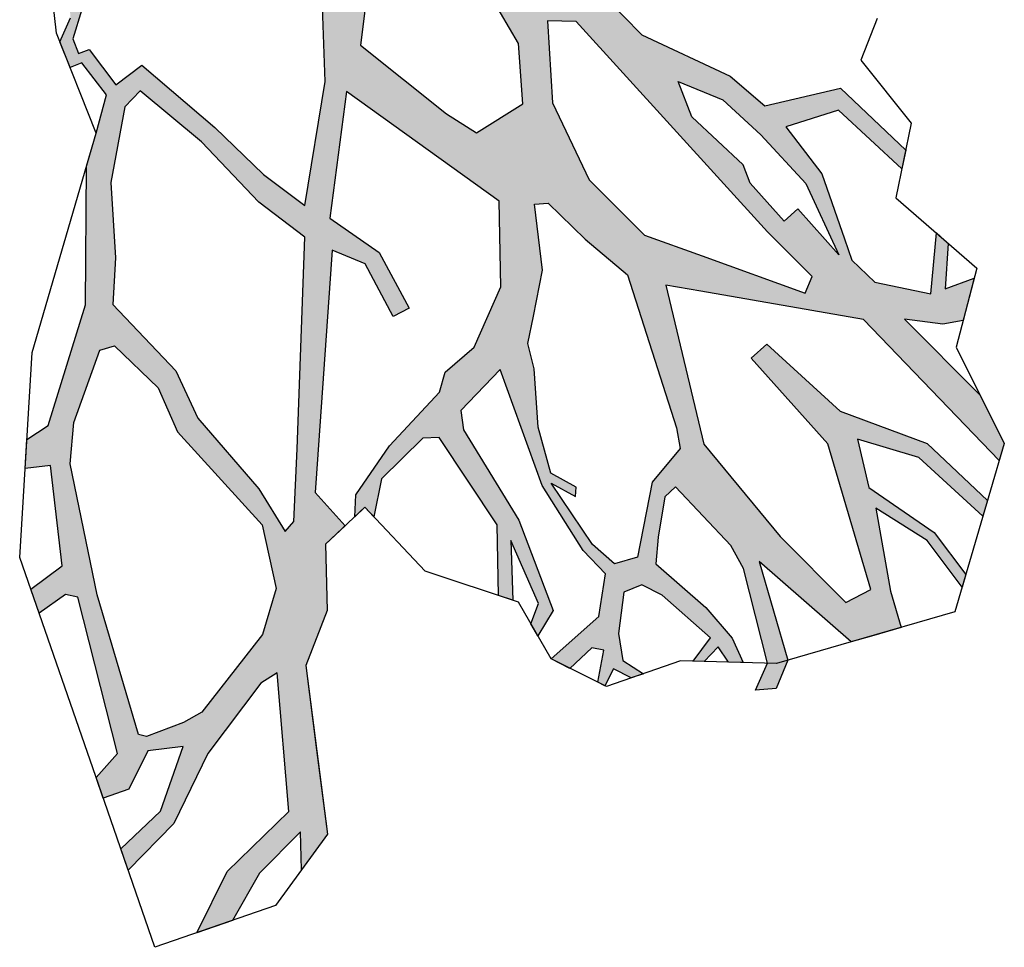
# Model space of a CAD drawing. Header units: feet. Extents: x 1377751 to 1381179, y 448542 to 452320.
# Tile 51 of 205: x 1377897.27 to 1377902.2, y 449342.9 to 449347.54. Entities that reach past the tile are written whole.
import ezdxf

# ---------------------------------------------------------------- set-up
doc = ezdxf.new("R2010")
doc.units = ezdxf.units.FT
doc.header["$MEASUREMENT"] = 0
doc.layers.add('MA- HONEY LOCUST TREE', color=3, linetype='Continuous')
doc.layers.add('VG_P_Cells', color=3, linetype='Continuous')

# ---------------------------------------------------------------- blocks, each defined once
blk = doc.blocks.new('HONEY LOCUST')
at = {"layer": 'MA- HONEY LOCUST TREE'}
h = blk.add_hatch(color=256, dxfattribs=at)
h.dxf.hatch_style = 1
h.paths.add_polyline_path([(4.4069, -1.4215), (4.5518, -1.3197), (5.2269, -0.8439), (6.2059, -0.8633), (6.1629, -0.7847), (5.9077, -0.6997), (5.3706, -0.6986), (5.5243, -0.581), (5.5824, -0.4951), (5.4717, -0.3066), (5.4072, -0.4472), (5.2574, -0.2756), (5.1787, -0.281), (5.3751, -0.5157), (5.1353, -0.6719), (4.9765, -0.6763), (4.8738, -0.6267), (4.5651, -0.4773), (4.2716, -0.4381), (4.3981, -0.1919), (4.8298, -0.1754), (4.7774, -0.0959), (4.3268, -0.1077), (4.1225, -0.4381), (3.8951, -0.4556), (3.4359, -0.6215), (2.8565, -0.6163), (2.5989, -0.4773), (2.5012, -0.6698), (2.2327, -0.5335), (2.0795, -0.8354), (2.6081, -0.9762), (3.0316, -1.089), (3.2605, -1.2868), (3.1988, -1.5516), (3.0254, -1.591), (2.4788, -1.6529), (2.2099, -1.3068), (1.9215, -1.1761), (1.8131, -1.4154), (2.0887, -1.5402), (2.4823, -1.9054), (2.8492, -2.4164), (2.5927, -2.4525), (2.2549, -2.4589), (1.777, -2.4962), (1.7545, -2.6581), (1.5346, -2.6276), (1.5113, -2.679), (1.4398, -2.6466), (1.3668, -2.512), (1.1094, -2.2527), (1.513, -2.1611), (1.5518, -1.8864), (1.521, -1.9043), (1.4781, -2.1371), (1.0893, -2.2066), (1.1545, -2.0797), (1.1149, -2.0593), (1.0433, -2.1985), (0.8345, -2.2657), (0.8765, -2.2991), (1.005, -2.2751), (1.3569, -2.5814), (1.4043, -2.703), (1.531, -2.7579), (1.5558, -2.7008), (1.7558, -2.7268), (1.8552, -2.8984), (1.9382, -3.0494), (2.4252, -3.5426), (2.7203, -4.1019), (2.6935, -4.2256), (2.7896, -4.3344), (2.8691, -4.2341), (3.2648, -4.5477), (3.2367, -4.7421), (3.3502, -4.7972), (3.3785, -4.6371), (3.4315, -4.6045), (4.1245, -5.0166), (4.1331, -5.1769), (4.2311, -5.2245), (4.2902, -5.1025), (4.2216, -4.9002), (4.3314, -4.7596), (4.4791, -5.0682), (4.4729, -5.3418), (4.5742, -5.3909), (4.5713, -5.0645), (4.4436, -4.6976), (4.3824, -4.2602), (4.4041, -4.1668), (4.9347, -4.615), (4.9293, -5.0468), (5.0389, -5.3693), (5.121, -5.2001), (5.0496, -4.9375), (5.0477, -4.6457), (5.1859, -4.7768), (5.1514, -4.5586), (4.8152, -4.2992), (4.479, -4.0399), (4.3597, -3.7704), (4.1204, -3.5408), (4.1242, -3.4058), (3.901, -3.3944), (3.1035, -2.4772), (3.2686, -2.4097), (3.5541, -2.4964), (3.5802, -2.4105), (3.278, -2.3188), (2.9812, -2.3727), (2.5927, -1.866), (3.5208, -1.715), (3.8286, -2.0111), (3.9484, -2.3178), (3.9349, -2.5096), (3.9855, -2.6004), (3.9985, -2.9669), (4.0523, -3.2594), (4.126, -3.34), (4.1279, -3.2709), (4.1931, -3.2727), (4.086, -3.1115), (4.0893, -2.8224), (4.1432, -2.7619), (4.658, -2.8661), (4.9131, -3.1103), (4.9803, -3.0767), (4.7623, -2.8728), (5.0819, -2.9972), (5.1276, -3.0965), (5.1935, -3.1142), (5.1589, -2.971), (4.7182, -2.7724), (4.2024, -2.6489), (4.125, -2.5889), (4.1196, -2.3049), (4.6773, -2.5674), (5.0526, -2.6531), (5.2136, -2.6563), (5.3409, -2.8303), (5.3232, -3.1491), (5.4228, -3.1159), (5.4274, -2.9653), (5.4783, -2.9308), (5.5705, -3.0667), (5.6086, -3.054), (5.5788, -2.9642), (5.6733, -2.9328), (5.7013, -2.875), (5.5821, -2.9006), (5.4716, -2.8203), (5.3442, -2.6563), (5.3811, -2.5659), (5.4899, -2.5302), (5.812, -2.5114), (5.8332, -2.6543), (5.8731, -2.6167), (5.8705, -2.5156), (5.9612, -2.5335), (6.0153, -2.4825), (5.8894, -2.4362), (5.6874, -2.4201), (5.3568, -2.4435), (5.2706, -2.3406), (5.1519, -2.1741), (5.1541, -2.1009), (5.5574, -2.1127), (5.6837, -2.149), (6.1032, -2.3994), (6.1358, -2.3686), (6.164, -2.3174), (5.7131, -2.0691), (6.3233, -2.0283), (6.3746, -1.9351), (6.4487, -1.8005), (6.2831, -1.7093), (5.9386, -1.4677), (6.2334, -1.4015), (6.5224, -1.4426), (6.4902, -1.3835), (6.2301, -1.3486), (5.8404, -1.4194), (5.6293, -1.2883), (5.9105, -1.1362), (6.3448, -1.1176), (6.306, -1.0466), (5.8909, -1.0578), (5.469, -1.2517), (4.9727, -1.2728), (4.967, -1.3784), (5.5406, -1.4091), (6.2073, -1.7724), (6.1645, -1.9073), (5.6997, -1.9056), (5.1032, -1.8505)])
h.paths.add_polyline_path([(3.6556, -1.5996), (3.7005, -1.5476), (3.9589, -1.5441), (4.2348, -1.5217), (4.9484, -1.8883), (5.0358, -1.9484), (5.0561, -2.1666), (5.2684, -2.4841), (5.2106, -2.5886), (5.0651, -2.598), (4.7015, -2.5281), (4.8347, -2.4875), (4.8031, -2.4531), (4.6648, -2.4938), (4.4579, -2.3745), (4.2374, -2.1833), (4.1259, -2.1155), (4.0484, -1.9999), (3.9181, -1.8056)], flags=16)
h.paths.add_polyline_path([(3.3606, -1.1781), (3.0543, -0.9061), (3.1568, -0.8063), (4.5777, -0.8745), (4.8937, -0.8745), (4.9271, -0.9574), (4.4324, -1.1894), (4.1545, -1.3197), (3.7632, -1.3197)], flags=16)
h.paths.add_polyline_path([(3.7302, -0.6588), (3.9521, -0.5649), (4.2116, -0.5542), (4.5425, -0.5665), (4.9116, -0.703), (4.6041, -0.6852), (4.5988, -0.777), (4.3443, -0.7622), (4.2543, -0.7231), (3.9029, -0.7346)], flags=16)
h.paths.add_polyline_path([(2.9605, -2.5291), (3.6817, -3.3042), (3.9283, -3.5727), (3.9319, -3.6382), (3.6886, -3.5814), (3.2234, -3.5469), (2.9783, -3.4568), (2.5208, -3.4457), (2.3641, -3.2713), (2.081, -3.021), (1.8633, -2.7043), (1.8616, -2.5933), (2.2584, -2.5559), (2.6739, -2.5671)], flags=16)
h.paths.add_polyline_path([(2.9754, -3.5788), (3.1985, -3.6664), (3.8276, -3.6957), (4.1019, -3.8711), (4.2153, -4.083), (4.2764, -4.5724), (4.2475, -4.6731), (4.1671, -4.8544), (4.1306, -4.8747), (3.4912, -4.5282), (2.932, -4.1598), (2.7995, -4), (2.6351, -3.6526), (2.6719, -3.5861)], flags=16)
h.paths.add_polyline_path([(6.164, -2.3174), (6.1358, -2.3686), (6.1032, -2.3994), (6.1559, -2.5378), (6.2225, -2.4581)], flags=17)
for p, q in [((4.2101, 0.2681, 17.4963), (4.3009, 0.064, 17.4963)), ((4.3009, 0.064, 17.4963), (4.7019, 0.0187, 17.4963)), ((4.7019, 0.0187, 17.4963), (4.9114, -0.2992, 17.4963)), ((4.3268, -0.1077, 17.4963), (4.7774, -0.0959, 17.4963)), ((4.7774, -0.0959, 17.4963), (4.8298, -0.1754, 17.4963)), ((4.1225, -0.4381, 17.4963), (4.3268, -0.1077, 17.4963)), ((4.3981, -0.1919, 17.4963), (4.2716, -0.4381, 17.4963)), ((4.8298, -0.1754, 17.4963), (4.3981, -0.1919, 17.4963)), ((4.9114, -0.2992, 17.4963), (5.446, -0.2628, 17.4963)), ((5.1787, -0.281, 17.4963), (5.2574, -0.2756, 17.4963)), ((5.3751, -0.5157, 17.4963), (5.1787, -0.281, 17.4963)), ((5.2574, -0.2756, 17.4963), (5.4072, -0.4472, 17.4963)), ((5.446, -0.2628, 17.4963), (5.6526, -0.6147, 17.4963)), ((5.4072, -0.4472, 17.4963), (5.4717, -0.3066, 17.4963)), ((5.4717, -0.3066, 17.4963), (5.5824, -0.4951, 17.4963)), ((3.8951, -0.4556, 17.4963), (4.1225, -0.4381, 17.4963)), ((4.2716, -0.4381, 17.4963), (4.5651, -0.4773, 17.4963)), ((3.4359, -0.6215, 17.4963), (3.8951, -0.4556, 17.4963)), ((4.5651, -0.4773, 17.4963), (4.8738, -0.6267, 17.4963)), ((5.1353, -0.6719, 17.4963), (5.3751, -0.5157, 17.4963)), ((5.5824, -0.4951, 17.4963), (5.5243, -0.581, 17.4963)), ((3.7302, -0.6588, 17.4963), (3.9521, -0.5649, 17.4963)), ((3.9521, -0.5649, 17.4963), (4.2116, -0.5542, 17.4963)), ((4.2116, -0.5542, 17.4963), (4.5425, -0.5665, 17.4963)), ((4.5425, -0.5665, 17.4963), (4.9116, -0.703, 17.4963)), ((5.5243, -0.581, 17.4963), (5.3706, -0.6986, 17.4963)), ((2.8565, -0.6163, 17.4963), (3.4359, -0.6215, 17.4963)), ((4.8738, -0.6267, 17.4963), (4.9765, -0.6763, 17.4963)), ((5.6526, -0.6147, 17.4963), (6.1629, -0.7847, 17.4963)), ((3.9029, -0.7346, 17.4963), (3.7302, -0.6588, 17.4963)), ((3.7302, -0.6588, 17.4963), (3.7302, -0.6588, 17.4963)), ((4.6041, -0.6852, 17.4963), (4.5988, -0.777, 17.4963)), ((4.9116, -0.703, 17.4963), (4.6041, -0.6852, 17.4963)), ((4.9765, -0.6763, 17.4963), (5.1353, -0.6719, 17.4963)), ((4.2543, -0.7231, 17.4963), (3.9029, -0.7346, 17.4963)), ((4.3443, -0.7622, 17.4963), (4.2543, -0.7231, 17.4963)), ((5.3706, -0.6986, 17.4963), (5.9077, -0.6997, 17.4963)), ((5.9077, -0.6997, 17.4963), (6.1629, -0.7847, 17.4963)), ((4.5988, -0.777, 17.4963), (4.3443, -0.7622, 17.4963)), ((6.1629, -0.7847, 17.4963), (6.3965, -1.212, 17.4963)), ((6.1629, -0.7847, 17.4963), (6.2059, -0.8633, 17.4963)), ((3.1568, -0.8063, 17.4963), (3.0543, -0.9061, 17.4963)), ((4.5777, -0.8745, 17.4963), (3.1568, -0.8063, 17.4963)), ((5.2269, -0.8439, 17.4963), (4.5518, -1.3197, 17.4963)), ((4.8937, -0.8745, 17.4963), (4.5777, -0.8745, 17.4963)), ((4.9271, -0.9574, 17.4963), (4.8937, -0.8745, 17.4963)), ((6.2059, -0.8633, 17.4963), (5.2269, -0.8439, 17.4963)), ((3.0543, -0.9061, 17.4963), (3.3606, -1.1781, 17.4963)), ((3.0543, -0.9061, 17.4963), (3.0543, -0.9061, 17.4963)), ((3.0316, -1.089, 17.4963), (2.6081, -0.9762, 17.4963)), ((4.4324, -1.1894, 17.4963), (4.9271, -0.9574, 17.4963)), ((5.469, -1.2517, 17.4963), (5.8909, -1.0578, 17.4963)), ((5.8909, -1.0578, 17.4963), (6.306, -1.0466, 17.4963)), ((6.306, -1.0466, 17.4963), (6.3448, -1.1176, 17.4963)), ((3.2605, -1.2868, 17.4963), (3.0316, -1.089, 17.4963)), ((6.3448, -1.1176, 17.4963), (5.9105, -1.1362, 17.4963)), ((3.3606, -1.1781, 17.4963), (3.7632, -1.3197, 17.4963)), ((5.9105, -1.1362, 17.4963), (5.6293, -1.2883, 17.4963)), ((4.1545, -1.3197, 17.4963), (4.4324, -1.1894, 17.4963)), ((6.3965, -1.212, 17.4963), (6.5839, -1.555, 17.4963)), ((4.967, -1.3784, 17.4963), (4.9727, -1.2728, 17.4963)), ((4.9727, -1.2728, 17.4963), (5.469, -1.2517, 17.4963)), ((2.2099, -1.3068, 17.4963), (2.4788, -1.6529, 17.4963)), ((3.1988, -1.5516, 17.4963), (3.2605, -1.2868, 17.4963)), ((3.7632, -1.3197, 17.4963), (4.1545, -1.3197, 17.4963)), ((4.5518, -1.3197, 17.4963), (4.4069, -1.4215, 17.4963)), ((5.6293, -1.2883, 17.4963), (5.8404, -1.4194, 17.4963)), ((5.8404, -1.4194, 17.4963), (6.2301, -1.3486, 17.4963)), ((6.2301, -1.3486, 17.4963), (6.4902, -1.3835, 17.4963)), ((4.4069, -1.4215, 17.4963), (5.1032, -1.8505, 17.4963)), ((5.5406, -1.4091, 17.4963), (4.967, -1.3784, 17.4963)), ((6.2073, -1.7724, 17.4963), (5.5406, -1.4091, 17.4963)), ((6.2334, -1.4015, 17.4963), (5.9386, -1.4677, 17.4963)), ((6.5224, -1.4426, 17.4963), (6.2334, -1.4015, 17.4963)), ((6.4902, -1.3835, 17.4963), (6.5224, -1.4426, 17.4963)), ((5.9386, -1.4677, 17.4963), (6.2831, -1.7093, 17.4963)), ((3.9589, -1.5441, 17.4963), (4.2348, -1.5217, 17.4963)), ((4.2348, -1.5217, 17.4963), (4.9484, -1.8883, 17.4963)), ((2.4823, -1.9054, 17.4963), (2.0887, -1.5402, 17.4963)), ((3.0254, -1.591, 17.4963), (3.1988, -1.5516, 17.4963)), ((3.6556, -1.5996, 17.4963), (3.7005, -1.5476, 17.4963)), ((3.7005, -1.5476, 17.4963), (3.9589, -1.5441, 17.4963)), ((6.5839, -1.555, 17.4963), (6.3233, -2.0283, 17.4963)), ((2.4788, -1.6529, 17.4963), (3.0254, -1.591, 17.4963)), ((3.9181, -1.8056, 17.4963), (3.6556, -1.5996, 17.4963)), ((3.6556, -1.5996, 17.4963), (3.6556, -1.5996, 17.4963)), ((3.5208, -1.715, 17.4963), (2.5927, -1.866, 17.4963)), ((3.8286, -2.0111, 17.4963), (3.5208, -1.715, 17.4963)), ((6.2831, -1.7093, 17.4963), (6.4487, -1.8005, 17.4963)), ((4.0484, -1.9999, 17.4963), (3.9181, -1.8056, 17.4963)), ((6.1645, -1.9073, 17.4963), (6.2073, -1.7724, 17.4963)), ((6.4487, -1.8005, 17.4963), (6.3746, -1.9351, 17.4963)), ((2.5927, -1.866, 17.4963), (2.9812, -2.3727, 17.4963)), ((5.1032, -1.8505, 17.4963), (5.6997, -1.9056, 17.4963)), ((2.8492, -2.4164, 17.4963), (2.4823, -1.9054, 17.4963)), ((4.9484, -1.8883, 17.4963), (5.0358, -1.9484, 17.4963)), ((5.6997, -1.9056, 17.4963), (6.1645, -1.9073, 17.4963)), ((5.0358, -1.9484, 17.4963), (5.0561, -2.1666, 17.4963)), ((6.3746, -1.9351, 17.4963), (6.3233, -2.0283, 17.4963)), ((3.9484, -2.3178, 17.4963), (3.8286, -2.0111, 17.4963)), ((4.1259, -2.1155, 17.4963), (4.0484, -1.9999, 17.4963)), ((6.3233, -2.0283, 17.4963), (5.7131, -2.0691, 17.4963)), ((6.3233, -2.0283, 17.4963), (6.1358, -2.3686, 17.4963)), ((4.2374, -2.1833, 17.4963), (4.1259, -2.1155, 17.4963)), ((5.1541, -2.1009, 17.4963), (5.1519, -2.1741, 17.4963)), ((5.5574, -2.1127, 17.4963), (5.1541, -2.1009, 17.4963)), ((5.6837, -2.149, 17.4963), (5.5574, -2.1127, 17.4963)), ((5.7131, -2.0691, 17.4963), (6.164, -2.3174, 17.4963)), ((6.1032, -2.3994, 17.4963), (5.6837, -2.149, 17.4963)), ((4.4579, -2.3745, 17.4963), (4.2374, -2.1833, 17.4963)), ((5.0561, -2.1666, 17.4963), (5.2684, -2.4841, 17.4963)), ((5.1519, -2.1741, 17.4963), (5.2706, -2.3406, 17.4963)), ((1.3626, -2.6849, 17.4963), (0.8345, -2.2657, 17.4963)), ((4.6773, -2.5674, 17.4963), (4.1196, -2.3049, 17.4963)), ((4.1196, -2.3049, 17.4963), (4.125, -2.5889, 17.4963)), ((2.9812, -2.3727, 17.4963), (3.278, -2.3188, 17.4963)), ((3.278, -2.3188, 17.4963), (3.5802, -2.4105, 17.4963)), ((3.9349, -2.5096, 17.4963), (3.9484, -2.3178, 17.4963)), ((5.2706, -2.3406, 17.4963), (5.3568, -2.4435, 17.4963)), ((6.164, -2.3174, 17.4963), (6.2225, -2.4581, 17.4963)), ((3.2686, -2.4097, 17.4963), (3.1035, -2.4772, 17.4963)), ((3.5541, -2.4964, 17.4963), (3.2686, -2.4097, 17.4963)), ((3.5802, -2.4105, 17.4963), (3.5541, -2.4964, 17.4963)), ((4.6648, -2.4938, 17.4963), (4.4579, -2.3745, 17.4963)), ((6.1358, -2.3686, 17.4963), (5.7866, -2.6983, 17.4963)), ((6.1559, -2.5378, 17.4963), (6.1032, -2.3994, 17.4963)), ((1.777, -2.4962, 17.4963), (2.2549, -2.4589, 17.4963)), ((2.2549, -2.4589, 17.4963), (2.5927, -2.4525, 17.4963)), ((2.5927, -2.4525, 17.4963), (2.8492, -2.4164, 17.4963)), ((4.8031, -2.4531, 17.4963), (4.6648, -2.4938, 17.4963)), ((4.8347, -2.4875, 17.4963), (4.8031, -2.4531, 17.4963)), ((5.3568, -2.4435, 17.4963), (5.6874, -2.4201, 17.4963)), ((5.6874, -2.4201, 17.4963), (5.8894, -2.4362, 17.4963)), ((5.8894, -2.4362, 17.4963), (6.0153, -2.4825, 17.4963)), ((6.2225, -2.4581, 17.4963), (6.1559, -2.5378, 17.4963)), ((1.7545, -2.6581, 17.4963), (1.777, -2.4962, 17.4963)), ((3.1035, -2.4772, 17.4963), (3.901, -3.3944, 17.4963)), ((3.9855, -2.6004, 17.4963), (3.9349, -2.5096, 17.4963)), ((4.7015, -2.5281, 17.4963), (4.8347, -2.4875, 17.4963)), ((5.2684, -2.4841, 17.4963), (5.2106, -2.5886, 17.4963)), ((6.0153, -2.4825, 17.4963), (5.9612, -2.5335, 17.4963)), ((1.3668, -2.512, 17.4963), (1.4398, -2.6466, 17.4963)), ((2.2584, -2.5559, 17.4963), (1.8616, -2.5933, 17.4963)), ((2.6739, -2.5671, 17.4963), (2.2584, -2.5559, 17.4963)), ((2.9605, -2.5291, 17.4963), (2.6739, -2.5671, 17.4963)), ((3.6817, -3.3042, 17.4963), (2.9605, -2.5291, 17.4963)), ((5.0651, -2.598, 17.4963), (4.7015, -2.5281, 17.4963)), ((5.4899, -2.5302, 17.4963), (5.3811, -2.5659, 17.4963)), ((5.812, -2.5114, 17.4963), (5.4899, -2.5302, 17.4963)), ((5.8332, -2.6543, 17.4963), (5.812, -2.5114, 17.4963)), ((5.9612, -2.5335, 17.4963), (5.8705, -2.5156, 17.4963)), ((5.8705, -2.5156, 17.4963), (5.8731, -2.6167, 17.4963)), ((1.4043, -2.703, 17.4963), (1.3569, -2.5814, 17.4963)), ((1.8616, -2.5933, 17.4963), (1.8633, -2.7043, 17.4963)), ((3.9985, -2.9669, 17.4963), (3.9855, -2.6004, 17.4963)), ((4.125, -2.5889, 17.4963), (4.2024, -2.6489, 17.4963)), ((5.0526, -2.6531, 17.4963), (4.6773, -2.5674, 17.4963)), ((5.2106, -2.5886, 17.4963), (5.0651, -2.598, 17.4963)), ((5.3811, -2.5659, 17.4963), (5.3442, -2.6563, 17.4963)), ((1.4398, -2.6466, 17.4963), (1.5113, -2.679, 17.4963)), ((1.5113, -2.679, 17.4963), (1.5346, -2.6276, 17.4963)), ((1.5346, -2.6276, 17.4963), (1.7545, -2.6581, 17.4963)), ((4.2024, -2.6489, 17.4963), (4.7182, -2.7724, 17.4963)), ((5.2136, -2.6563, 17.4963), (5.0526, -2.6531, 17.4963)), ((5.3409, -2.8303, 17.4963), (5.2136, -2.6563, 17.4963)), ((5.3442, -2.6563, 17.4963), (5.4716, -2.8203, 17.4963)), ((5.8731, -2.6167, 17.4963), (5.8332, -2.6543, 17.4963)), ((1.8552, -2.8984, 17.4963), (1.3626, -2.6849, 17.4963)), ((1.531, -2.7579, 17.4963), (1.4043, -2.703, 17.4963)), ((1.5558, -2.7008, 17.4963), (1.531, -2.7579, 17.4963)), ((1.7558, -2.7268, 17.4963), (1.5558, -2.7008, 17.4963)), ((1.8633, -2.7043, 17.4963), (2.081, -3.021, 17.4963)), ((5.7866, -2.6983, 17.4963), (5.6159, -3.0516, 17.4963)), ((1.8552, -2.8984, 17.4963), (1.7558, -2.7268, 17.4963)), ((4.1432, -2.7619, 17.4963), (4.0893, -2.8224, 17.4963)), ((4.658, -2.8661, 17.4963), (4.1432, -2.7619, 17.4963)), ((4.7182, -2.7724, 17.4963), (5.1589, -2.971, 17.4963)), ((4.0893, -2.8224, 17.4963), (4.086, -3.1115, 17.4963)), ((5.3232, -3.1491, 17.4963), (5.3409, -2.8303, 17.4963)), ((5.4716, -2.8203, 17.4963), (5.5821, -2.9006, 17.4963)), ((2.4057, -3.9, 17.4963), (1.8552, -2.8984, 17.4963)), ((1.9382, -3.0494, 17.4963), (1.8552, -2.8984, 17.4963)), ((4.9131, -3.1103, 17.4963), (4.658, -2.8661, 17.4963)), ((5.0819, -2.9972, 17.4963), (4.7623, -2.8728, 17.4963)), ((4.7623, -2.8728, 17.4963), (4.9803, -3.0767, 17.4963)), ((5.5821, -2.9006, 17.4963), (5.7013, -2.875, 17.4963)), ((5.7013, -2.875, 17.4963), (5.6733, -2.9328, 17.4963)), ((5.4783, -2.9308, 17.4963), (5.4274, -2.9653, 17.4963)), ((5.5705, -3.0667, 17.4963), (5.4783, -2.9308, 17.4963)), ((5.6733, -2.9328, 17.4963), (5.5788, -2.9642, 17.4963)), ((4.0523, -3.2594, 17.4963), (3.9985, -2.9669, 17.4963)), ((5.1276, -3.0965, 17.4963), (5.0819, -2.9972, 17.4963)), ((5.1589, -2.971, 17.4963), (5.1935, -3.1142, 17.4963)), ((5.4274, -2.9653, 17.4963), (5.4228, -3.1159, 17.4963)), ((5.5788, -2.9642, 17.4963), (5.6086, -3.054, 17.4963)), ((2.4252, -3.5426, 17.4963), (1.9382, -3.0494, 17.4963)), ((2.081, -3.021, 17.4963), (2.3641, -3.2713, 17.4963)), ((5.6159, -3.0516, 17.4963), (5.3232, -3.1491, 17.4963)), ((5.0061, -3.0638, 17.4963), (4.567, -3.2831, 17.4963)), ((4.9803, -3.0767, 17.4963), (4.9131, -3.1103, 17.4963)), ((5.3232, -3.1491, 17.4963), (5.0061, -3.0638, 17.4963)), ((5.1935, -3.1142, 17.4963), (5.1276, -3.0965, 17.4963)), ((5.6086, -3.054, 17.4963), (5.5705, -3.0667, 17.4963)), ((4.086, -3.1115, 17.4963), (4.1931, -3.2727, 17.4963)), ((5.4228, -3.1159, 17.4963), (5.3232, -3.1491, 17.4963)), ((2.3641, -3.2713, 17.4963), (2.5208, -3.4457, 17.4963)), ((4.126, -3.34, 17.4963), (4.0523, -3.2594, 17.4963)), ((4.1279, -3.2709, 17.4963), (4.1204, -3.5408, 17.4963)), ((4.1279, -3.2709, 17.4963), (4.126, -3.34, 17.4963)), ((4.567, -3.2831, 17.4963), (4.1279, -3.2709, 17.4963)), ((4.1931, -3.2727, 17.4963), (4.1279, -3.2709, 17.4963)), ((3.9283, -3.5727, 17.4963), (3.6817, -3.3042, 17.4963)), ((3.901, -3.3944, 17.4963), (4.1242, -3.4058, 17.4963)), ((2.5208, -3.4457, 17.4963), (2.9783, -3.4568, 17.4963)), ((2.5208, -3.4457, 17.4963), (2.5208, -3.4457, 17.4963)), ((4.1242, -3.4058, 17.4963), (4.1204, -3.5408, 17.4963)), ((2.9783, -3.4568, 17.4963), (3.2234, -3.5469, 17.4963)), ((2.7203, -4.1019, 17.4963), (2.4252, -3.5426, 17.4963)), ((4.1204, -3.5408, 17.4963), (4.3597, -3.7704, 17.4963)), ((4.1204, -3.5408, 17.4963), (4.3597, -3.7704, 17.4963)), ((2.6351, -3.6526, 17.4963), (2.6719, -3.5861, 17.4963)), ((2.6719, -3.5861, 17.4963), (2.9754, -3.5788, 17.4963)), ((2.9754, -3.5788, 17.4963), (3.1985, -3.6664, 17.4963)), ((3.2234, -3.5469, 17.4963), (3.6886, -3.5814, 17.4963)), ((3.6886, -3.5814, 17.4963), (3.9319, -3.6382, 17.4963)), ((3.9319, -3.6382, 17.4963), (3.9283, -3.5727, 17.4963)), ((2.7995, -4, 17.4963), (2.6351, -3.6526, 17.4963)), ((2.6351, -3.6526, 17.4963), (2.6351, -3.6526, 17.4963)), ((3.1985, -3.6664, 17.4963), (3.8276, -3.6957, 17.4963)), ((3.8276, -3.6957, 17.4963), (4.1019, -3.8711, 17.4963)), ((4.3597, -3.7704, 17.4963), (4.479, -4.0399, 17.4963)), ((4.3597, -3.7704, 17.4963), (4.479, -4.0399, 17.4963)), ((4.1019, -3.8711, 17.4963), (4.2153, -4.083, 17.4963)), ((3.0849, -4.6685, 17.4963), (2.4057, -3.9, 17.4963)), ((2.932, -4.1598, 17.4963), (2.7995, -4, 17.4963)), ((4.2153, -4.083, 17.4963), (4.2764, -4.5724, 17.4963)), ((4.479, -4.0399, 17.4963), (5.1514, -4.5586, 17.4963)), ((4.479, -4.0399, 17.4963), (4.8152, -4.2992, 17.4963)), ((2.6935, -4.2256, 17.4963), (2.7203, -4.1019, 17.4963)), ((3.4912, -4.5282, 17.4963), (2.932, -4.1598, 17.4963)), ((4.4041, -4.1668, 17.4963), (4.3824, -4.2602, 17.4963)), ((4.9347, -4.615, 17.4963), (4.4041, -4.1668, 17.4963)), ((2.7896, -4.3344, 17.4963), (2.6935, -4.2256, 17.4963)), ((2.8691, -4.2341, 17.4963), (2.7896, -4.3344, 17.4963)), ((3.2648, -4.5477, 17.4963), (2.8691, -4.2341, 17.4963)), ((4.3824, -4.2602, 17.4963), (4.4436, -4.6976, 17.4963)), ((4.8152, -4.2992, 17.4963), (5.1514, -4.5586, 17.4963)), ((4.1306, -4.8747, 17.4963), (3.4912, -4.5282, 17.4963)), ((3.2367, -4.7421, 17.4963), (3.2648, -4.5477, 17.4963)), ((4.2764, -4.5724, 17.4963), (4.2475, -4.6731, 17.4963)), ((5.1514, -4.5586, 17.4963), (5.2204, -4.995, 17.4963)), ((5.1514, -4.5586, 17.4963), (5.1859, -4.7768, 17.4963)), ((3.4315, -4.6045, 17.4963), (3.3785, -4.6371, 17.4963)), ((4.1245, -5.0166, 17.4963), (3.4315, -4.6045, 17.4963)), ((4.9293, -5.0468, 17.4963), (4.9347, -4.615, 17.4963)), ((4.2065, -5.2125, 17.4963), (3.0849, -4.6685, 17.4963)), ((3.3785, -4.6371, 17.4963), (3.3502, -4.7972, 17.4963)), ((4.2475, -4.6731, 17.4963), (4.1671, -4.8544, 17.4963)), ((5.1859, -4.7768, 17.4963), (5.0477, -4.6457, 17.4963)), ((5.0477, -4.6457, 17.4963), (5.0496, -4.9375, 17.4963)), ((4.4436, -4.6976, 17.4963), (4.5713, -5.0645, 17.4963)), ((3.3502, -4.7972, 17.4963), (3.2367, -4.7421, 17.4963)), ((4.3314, -4.7596, 17.4963), (4.2216, -4.9002, 17.4963)), ((4.4791, -5.0682, 17.4963), (4.3314, -4.7596, 17.4963)), ((4.1671, -4.8544, 17.4963), (4.1306, -4.8747, 17.4963)), ((4.2216, -4.9002, 17.4963), (4.2902, -5.1025, 17.4963)), ((5.0496, -4.9375, 17.4963), (5.121, -5.2001, 17.4963)), ((4.1331, -5.1769, 17.4963), (4.1245, -5.0166, 17.4963)), ((5.2204, -4.995, 17.4963), (4.9419, -5.5692, 17.4963)), ((4.4729, -5.3418, 17.4963), (4.4791, -5.0682, 17.4963)), ((4.5713, -5.0645, 17.4963), (4.5742, -5.3909, 17.4963)), ((5.0389, -5.3693, 17.4963), (4.9293, -5.0468, 17.4963)), ((4.2902, -5.1025, 17.4963), (4.2311, -5.2245, 17.4963)), ((4.2311, -5.2245, 17.4963), (4.1331, -5.1769, 17.4963)), ((4.9419, -5.5692, 17.4963), (4.2065, -5.2125, 17.4963)), ((5.121, -5.2001, 17.4963), (5.0389, -5.3693, 17.4963)), ((4.5742, -5.3909, 17.4963), (4.4729, -5.3418, 17.4963))]:
    blk.add_line(p, q, dxfattribs=at)

msp = doc.modelspace()

# ---------------------------------------------------------------- block references
at = {"layer": 'VG_P_Cells', "rotation": 315.0000000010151}
msp.add_blockref('HONEY LOCUST', (1377898.3931, 449350.3332), dxfattribs=at)

doc.saveas('drawing.dxf')
